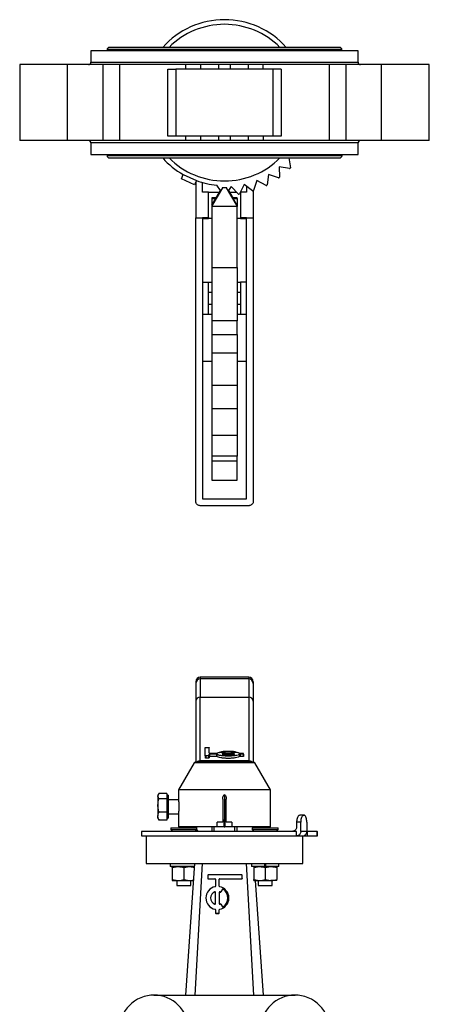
# Model space of a CAD drawing. Header units: millimetres. Extents: x 497 to 1461, y -142 to 737.
# Tile 5 of 26: x 815 to 992, y 309 to 737. Entities that reach past the tile are written whole.
import ezdxf

# ---------------------------------------------------------------- set-up
doc = ezdxf.new("R2010")
doc.units = ezdxf.units.MM

msp = doc.modelspace()

# ---------------------------------------------------------------- linework, layer by layer
at = {"color": 7, "linetype": 'Continuous', "lineweight": 25}
for p, q in [((845.45, 723.19), (845.45, 718.19)), ((961.45, 723.19), (845.45, 723.19)), ((852.45, 723.69), (852.45, 723.19)), ((953.45, 724.69), (853.45, 724.69)), ((954.45, 723.19), (954.45, 723.69)), ((961.45, 718.19), (961.45, 723.19)), ((814.54, 717.19), (814.54, 684.19)), ((835.28, 717.19), (814.54, 717.19)), ((835.28, 684.19), (835.28, 717.19)), ((850.81, 717.19), (835.28, 717.19)), ((850.81, 684.19), (850.81, 717.19)), ((857.83, 717.19), (850.81, 717.19)), ((857.83, 717.19), (857.83, 684.19)), ((886.69, 717.19), (857.83, 717.19)), ((878.81, 686.19), (878.81, 715.19)), ((878.81, 715.19), (882.28, 715.19)), ((882.28, 715.19), (882.28, 686.19)), ((924.61, 715.19), (882.28, 715.19)), ((886.69, 715.19), (886.69, 717.19)), ((893.12, 717.19), (886.69, 717.19)), ((893.12, 715.19), (893.12, 717.19)), ((900.86, 717.19), (893.12, 717.19)), ((900.86, 717.19), (900.86, 715.19)), ((906.03, 717.19), (900.86, 717.19)), ((906.03, 715.19), (906.03, 717.19)), ((913.77, 717.19), (906.03, 717.19)), ((913.77, 717.19), (913.77, 715.19)), ((920.21, 717.19), (913.77, 717.19)), ((920.21, 715.19), (920.21, 717.19)), ((949.06, 717.19), (920.21, 717.19)), ((928.09, 715.19), (924.61, 715.19)), ((924.61, 686.19), (924.61, 715.19)), ((928.09, 715.19), (928.09, 686.19)), ((949.06, 684.19), (949.06, 717.19)), ((956.09, 717.19), (949.06, 717.19)), ((956.09, 717.19), (956.09, 684.19)), ((971.62, 717.19), (956.09, 717.19)), ((971.62, 684.19), (971.62, 717.19)), ((992.36, 717.19), (971.62, 717.19)), ((992.36, 684.19), (992.36, 717.19)), ((835.28, 684.19), (814.54, 684.19)), ((850.81, 684.19), (835.28, 684.19)), ((857.83, 684.19), (850.81, 684.19)), ((886.69, 684.19), (857.83, 684.19)), ((882.28, 686.19), (878.81, 686.19)), ((924.61, 686.19), (882.28, 686.19)), ((886.69, 684.19), (886.69, 686.19)), ((893.12, 684.19), (886.69, 684.19)), ((893.12, 684.19), (893.12, 686.19)), ((900.86, 684.19), (893.12, 684.19)), ((900.86, 686.19), (900.86, 684.19)), ((906.03, 684.19), (900.86, 684.19)), ((906.03, 684.19), (906.03, 686.19)), ((913.77, 684.19), (906.03, 684.19)), ((913.77, 686.19), (913.77, 684.19)), ((920.21, 684.19), (913.77, 684.19)), ((920.21, 686.19), (920.21, 684.19)), ((949.06, 684.19), (920.21, 684.19)), ((928.09, 686.19), (924.61, 686.19)), ((956.09, 684.19), (949.06, 684.19)), ((971.62, 684.19), (956.09, 684.19)), ((992.36, 684.19), (971.62, 684.19)), ((845.45, 683.19), (845.45, 678.19)), ((961.45, 678.19), (961.45, 683.19)), ((845.45, 678.19), (961.45, 678.19)), ((852.45, 678.19), (852.45, 677.69)), ((853.45, 676.69), (953.46, 676.69)), ((931.31, 676.69), (932.04, 672.45)), ((954.46, 677.69), (954.46, 678.19)), ((931.69, 672.1), (927.21, 672.87)), ((927.21, 672.87), (927.27, 668.32)), ((884.71, 667.65), (885.55, 669.46)), ((890.43, 665), (884.71, 667.65)), ((885.55, 669.46), (891.27, 666.82)), ((917.45, 666.89), (916.1, 662.55)), ((921.48, 664.77), (917.45, 666.89)), ((922.57, 669.5), (921.91, 665)), ((926.87, 668.04), (922.57, 669.5)), ((891.27, 666.82), (890.43, 665)), ((890.95, 666.13), (890.95, 650.69)), ((893.95, 661.8), (893.95, 665.97)), ((902.62, 663.64), (897.95, 655.87)), ((901.77, 662.53), (900.13, 664.85)), ((902.62, 663.95), (902.62, 663.64)), ((904.28, 663.64), (902.62, 663.64)), ((904.28, 663.64), (904.28, 663.95)), ((908.95, 655.87), (904.28, 663.64)), ((906.32, 664.22), (905.13, 662.53)), ((909.49, 660.96), (906.32, 664.22)), ((911.99, 665.12), (909.98, 661.04)), ((915.64, 662.4), (911.99, 665.12)), ((912.95, 664.4), (912.95, 661.8)), ((896.45, 661.8), (893.95, 661.8)), ((896.45, 650.87), (896.45, 661.8)), ((896.45, 661.8), (901.31, 661.8)), ((899.88, 659.43), (897.95, 659.43)), ((897.95, 659.43), (897.95, 659)), ((897.95, 656.22), (899.62, 659)), ((897.95, 659), (899.62, 659)), ((897.95, 659), (897.95, 656.22)), ((899.62, 659), (901.76, 662.55)), ((905.14, 662.55), (907.28, 659)), ((905.59, 661.8), (908.67, 661.8)), ((908.95, 659.43), (907.01, 659.43)), ((908.95, 656.22), (907.28, 659)), ((907.28, 659), (908.95, 659)), ((908.95, 659), (908.95, 659.43)), ((908.95, 659), (908.95, 656.22)), ((910.36, 661.8), (910.45, 661.8)), ((912.95, 661.8), (910.45, 661.8)), ((910.45, 661.8), (910.45, 650.87)), ((915.95, 662.37), (915.95, 650.69)), ((897.95, 656.22), (897.95, 655.87)), ((897.95, 655.87), (897.95, 655.66)), ((908.95, 655.66), (897.95, 655.66)), ((897.95, 655.66), (897.95, 629.17)), ((908.95, 656.22), (908.95, 655.87)), ((908.95, 655.87), (908.95, 655.66)), ((908.95, 629.17), (908.95, 655.66)), ((890.95, 650.69), (893.95, 650.69)), ((890.95, 527.69), (890.95, 650.69)), ((893.95, 650.87), (896.45, 650.87)), ((893.95, 650.69), (893.95, 650.87)), ((893.95, 650.69), (893.95, 528.69)), ((893.95, 650.36), (896.45, 650.36)), ((896.45, 650.87), (896.45, 650.36)), ((897.95, 650.36), (896.45, 650.36)), ((910.45, 650.36), (908.95, 650.36)), ((910.45, 650.87), (910.45, 650.36)), ((910.45, 650.87), (912.95, 650.87)), ((910.45, 650.36), (912.95, 650.36)), ((912.95, 650.87), (912.95, 650.69)), ((912.95, 650.69), (915.95, 650.69)), ((912.95, 528.69), (912.95, 650.69)), ((915.95, 650.69), (915.95, 527.69)), ((897.95, 629.17), (908.95, 629.17)), ((897.95, 629.17), (897.95, 605.97)), ((908.95, 629.17), (908.95, 605.97)), ((893.95, 622.68), (896.45, 622.68)), ((896.45, 608.71), (896.45, 622.68)), ((896.45, 622.68), (897.95, 622.68)), ((908.95, 622.68), (910.45, 622.68)), ((910.45, 622.68), (910.45, 608.71)), ((912.95, 622.68), (910.45, 622.68)), ((897.95, 618.19), (896.45, 618.19)), ((910.45, 618.19), (908.95, 618.19)), ((896.45, 613.19), (897.95, 613.19)), ((908.95, 613.19), (910.45, 613.19)), ((896.45, 608.71), (893.95, 608.71)), ((897.95, 608.71), (896.45, 608.71)), ((910.45, 608.71), (908.95, 608.71)), ((912.95, 608.71), (910.45, 608.71)), ((908.95, 605.97), (897.95, 605.97)), ((897.95, 605.97), (897.95, 600.01)), ((908.95, 600.01), (908.95, 605.97)), ((897.95, 600.01), (908.95, 600.01)), ((897.95, 600.01), (897.95, 592.13)), ((908.95, 600.01), (908.95, 592.13)), ((897.95, 592.13), (908.95, 592.13)), ((897.95, 592.13), (897.95, 578.06)), ((908.95, 592.13), (908.95, 578.06)), ((897.95, 578.06), (908.95, 578.06)), ((897.95, 578.06), (897.95, 567.94)), ((908.95, 578.06), (908.95, 567.94)), ((897.95, 567.94), (908.95, 567.94)), ((897.95, 567.94), (897.95, 556.3)), ((908.95, 567.94), (908.95, 556.3)), ((897.95, 556.3), (908.95, 556.3)), ((897.95, 556.3), (897.95, 547.18)), ((908.95, 556.3), (908.95, 547.18)), ((908.95, 547.18), (897.95, 547.18)), ((897.95, 547.18), (897.95, 545.02)), ((908.95, 545.02), (908.95, 547.18)), ((908.95, 545.02), (897.95, 545.02)), ((897.95, 545.02), (897.95, 536.82)), ((908.95, 536.82), (908.95, 545.02)), ((897.95, 536.82), (908.95, 536.82)), ((893.95, 528.69), (912.95, 528.69)), ((913.95, 525.69), (892.95, 525.69)), ((913.95, 451.28), (892.95, 451.28)), ((892.95, 450.51), (892.95, 442.54)), ((913.95, 450.51), (892.95, 450.51)), ((913.95, 450.51), (913.95, 442.54)), ((892.95, 415.02), (892.95, 442.54)), ((892.95, 442.54), (913.95, 442.54)), ((913.95, 442.54), (913.95, 415.02)), ((895.08, 417.19), (895.08, 420.64)), ((895.29, 420.69), (896.54, 420.69)), ((896.75, 418.25), (896.75, 420.64)), ((892.95, 415.02), (913.95, 415.02)), ((892.95, 414.34), (892.95, 415.02)), ((895.08, 417.19), (895.08, 416.21)), ((896.54, 417.15), (895.29, 417.15)), ((895.29, 417.15), (895.29, 416.17)), ((896.54, 416.17), (895.29, 416.17)), ((896.54, 417.15), (896.54, 416.17)), ((896.75, 417.19), (896.75, 417.79)), ((896.75, 417.19), (896.75, 416.21)), ((896.96, 418.2), (899.98, 418.2)), ((899.98, 417.84), (896.96, 417.84)), ((896.96, 417.84), (896.96, 416.86)), ((899.98, 416.86), (896.96, 416.86)), ((899.98, 417.84), (899.98, 416.86)), ((900.19, 417.8), (900.19, 416.82)), ((902.38, 418.36), (901.3, 418.51)), ((902.39, 418.27), (902.47, 418.3)), ((907.58, 418.2), (902.58, 418.2)), ((902.58, 417.84), (907.58, 417.84)), ((907.7, 418.3), (907.78, 418.27)), ((908.87, 418.51), (907.78, 418.36)), ((909.98, 417.8), (909.98, 416.82)), ((910.19, 418.2), (911.54, 418.2)), ((911.54, 417.84), (910.19, 417.84)), ((910.19, 417.84), (910.19, 416.86)), ((911.54, 416.86), (910.19, 416.86)), ((911.54, 417.84), (911.54, 416.86)), ((911.75, 417.88), (911.75, 418.02)), ((911.75, 417.88), (911.75, 416.91)), ((913.95, 415.02), (913.95, 414.34)), ((890.31, 414.09), (883.45, 402.33)), ((923.45, 402.33), (916.59, 414.09)), ((883.45, 402.33), (883.45, 397.98)), ((923.45, 402.33), (883.45, 402.33)), ((923.45, 386.33), (923.45, 402.33)), ((874.83, 400.43), (874.57, 399.98)), ((874.57, 399.98), (874.57, 399.57)), ((874.57, 399.57), (874.57, 395.56)), ((878.44, 400.72), (875.01, 400.72)), ((878.44, 398.42), (875.01, 398.42)), ((878.44, 400.72), (878.44, 399.57)), ((878.94, 399.98), (878.44, 399.98)), ((878.44, 399.57), (878.44, 398.42)), ((878.44, 398.42), (878.44, 395.56)), ((878.94, 399.98), (878.94, 399.57)), ((878.94, 399.57), (878.94, 389.98)), ((883.45, 397.98), (878.94, 397.98)), ((902.7, 398.23), (902.7, 389.04)), ((903.45, 400.26), (903.45, 388.58)), ((904.2, 389.04), (904.2, 398.23)), ((875.01, 392.69), (874.57, 395.56)), ((874.57, 395.56), (874.57, 390.97)), ((878.44, 395.56), (878.44, 392.69)), ((875.01, 389.25), (874.57, 390.97)), ((874.57, 389.98), (874.57, 390.97)), ((874.57, 389.98), (874.83, 389.53)), ((874.87, 389.55), (875.01, 389.25)), ((878.44, 392.69), (875.01, 392.69)), ((878.44, 389.25), (875.01, 389.25)), ((878.44, 392.69), (878.44, 390.97)), ((878.44, 390.97), (878.44, 389.25)), ((878.44, 389.98), (878.94, 389.98)), ((878.94, 391.98), (883.45, 391.98)), ((883.45, 391.98), (883.45, 386.33)), ((902.7, 389.04), (902.7, 388.33)), ((904.2, 388.33), (904.2, 389.04)), ((937.92, 391.33), (936.13, 391.33)), ((937.92, 391.33), (938.03, 391.33)), ((880.14, 385.83), (880.14, 385.18)), ((880.14, 385.83), (891.44, 385.83)), ((880.14, 385.18), (880.99, 384.33)), ((880.14, 385.18), (891.44, 385.18)), ((900.32, 386.33), (883.45, 386.33)), ((884.71, 386.33), (884.71, 385.83)), ((890.59, 384.33), (891.44, 385.18)), ((891.27, 386.33), (891.3, 385.83)), ((891.44, 385.18), (891.44, 385.83)), ((897.95, 386.33), (897.95, 384.33)), ((898.95, 384.33), (898.95, 386.33)), ((900.32, 386.33), (900.32, 388.33)), ((902.7, 388.33), (900.32, 388.33)), ((903.27, 386.33), (900.32, 386.33)), ((903.27, 386.33), (903.27, 388.66)), ((903.27, 386.33), (903.63, 386.33)), ((903.63, 388.66), (903.63, 386.33)), ((906.57, 386.33), (903.63, 386.33)), ((906.57, 388.33), (904.2, 388.33)), ((906.57, 388.33), (906.57, 386.33)), ((923.45, 386.33), (906.57, 386.33)), ((907.95, 384.33), (907.95, 386.33)), ((908.95, 384.33), (908.95, 386.33)), ((915.46, 385.83), (915.46, 385.18)), ((915.46, 385.83), (921.92, 385.83)), ((915.46, 385.18), (916.31, 384.33)), ((915.46, 385.18), (921.92, 385.18)), ((921.92, 385.83), (926.76, 385.83)), ((921.92, 385.18), (926.76, 385.18)), ((925.91, 384.33), (926.76, 385.18)), ((926.76, 385.18), (926.76, 385.83)), ((936.55, 388.33), (934.76, 388.33)), ((934.76, 388.33), (934.76, 386.33)), ((936.55, 384.33), (936.55, 388.33)), ((939.16, 388.33), (939.16, 384.33)), ((867.45, 384.33), (867.45, 382.33)), ((934.76, 384.33), (867.45, 384.33)), ((867.45, 382.33), (934.76, 382.33)), ((869.45, 382.33), (869.45, 370.33)), ((934.76, 382.33), (934.76, 384.33)), ((934.76, 382.33), (937.28, 382.33)), ((939.16, 384.33), (936.55, 384.33)), ((937.28, 382.33), (939.3, 382.33)), ((937.45, 370.33), (937.45, 382.33)), ((939.3, 384.33), (939.16, 384.33)), ((939.3, 384.33), (939.3, 382.33)), ((943.64, 384.33), (939.3, 384.33)), ((939.3, 382.33), (943.64, 382.33)), ((943.64, 382.33), (943.64, 384.33)), ((943.64, 384.33), (943.77, 384.33)), ((943.64, 382.33), (943.77, 382.33)), ((943.77, 382.33), (943.77, 384.33)), ((869.45, 370.33), (937.45, 370.33)), ((879.87, 370.33), (879.87, 369.03)), ((890.45, 369.03), (879.87, 369.03)), ((880.77, 368.59), (883.27, 369.03)), ((880.77, 368.59), (880.77, 363.38)), ((885.77, 368.59), (888.27, 369.03)), ((885.77, 368.59), (885.77, 363.38)), ((890.45, 370.33), (886.48, 313.25)), ((890.65, 313.24), (893.95, 370.33)), ((916.25, 313.24), (912.95, 370.33)), ((915.23, 370.33), (915.23, 369.03)), ((920.8, 369.03), (915.23, 369.03)), ((916.13, 368.59), (918.63, 369.03)), ((916.13, 368.59), (916.13, 363.38)), ((920.8, 370.33), (920.8, 369.03)), ((921.45, 369.03), (920.8, 369.03)), ((921.13, 368.59), (923.63, 369.03)), ((921.13, 368.59), (921.13, 363.38)), ((921.45, 369.03), (921.45, 370.33)), ((927.03, 369.03), (921.45, 369.03)), ((926.13, 368.59), (926.13, 363.38)), ((927.03, 369.03), (927.03, 370.33)), ((880.77, 363.38), (883.27, 362.93)), ((885.77, 363.38), (888.27, 362.93)), ((896.19, 365.19), (896.19, 363.94)), ((896.19, 363.94), (896.19, 363.92)), ((910.98, 365.4), (896.39, 365.4)), ((896.39, 363.74), (899.31, 363.74)), ((896.39, 363.74), (896.39, 363.71)), ((896.39, 363.71), (899.31, 363.71)), ((899.31, 363.74), (899.31, 363.71)), ((899.52, 363.53), (899.52, 360.51)), ((901.19, 360.51), (901.19, 363.53)), ((901.39, 363.74), (910.98, 363.74)), ((901.39, 363.74), (901.39, 363.71)), ((901.39, 363.71), (910.98, 363.71)), ((910.98, 363.74), (910.98, 363.71)), ((911.19, 363.94), (911.19, 365.19)), ((911.19, 363.94), (911.19, 363.92)), ((916.13, 363.38), (918.63, 362.93)), ((921.13, 363.38), (923.63, 362.93)), ((880.77, 362.93), (883.27, 362.93)), ((882.79, 362.93), (882.79, 360.83)), ((882.79, 360.83), (888.79, 360.83)), ((883.27, 362.93), (888.27, 362.93)), ((888.27, 362.93), (889.99, 362.93)), ((888.79, 360.83), (888.79, 362.93)), ((902.54, 359.19), (901.91, 358.1)), ((902.54, 359.16), (901.91, 358.08)), ((902.54, 359.19), (902.54, 359.16)), ((902.83, 359.26), (902.83, 359.23)), ((916.13, 362.93), (918.63, 362.93)), ((920.42, 313.25), (916.96, 362.93)), ((918.11, 362.93), (918.11, 360.83)), ((918.11, 360.83), (921.54, 360.83)), ((918.63, 362.93), (923.63, 362.93)), ((921.54, 360.83), (924.11, 360.83)), ((926.13, 362.93), (923.63, 362.93)), ((924.11, 360.83), (924.11, 362.93)), ((895.35, 355.4), (895.35, 355.38)), ((899.23, 358.1), (899.23, 358.07)), ((899.52, 352.91), (899.52, 357.9)), ((901.19, 357.9), (901.19, 352.91)), ((901.47, 358.1), (901.47, 358.07)), ((901.64, 358.02), (901.64, 358)), ((901.91, 358.1), (901.91, 358.08)), ((905.35, 355.38), (905.35, 355.4)), ((901.91, 352.71), (902.54, 351.62)), ((899.35, 350.51), (899.35, 350.48)), ((899.52, 350.3), (899.52, 348.95)), ((899.52, 348.95), (899.52, 348.92)), ((899.73, 348.74), (899.73, 348.71)), ((899.73, 348.74), (900.98, 348.74)), ((899.73, 348.71), (900.98, 348.71)), ((900.98, 348.74), (900.98, 348.71)), ((901.19, 348.95), (901.19, 350.3)), ((901.19, 348.95), (901.19, 348.92)), ((901.35, 350.51), (901.35, 350.48)), ((872.83, 313.24), (934.06, 313.24))]:
    msp.add_line(p, q, dxfattribs=at)
at = {"color": 8, "linetype": 'Continuous', "lineweight": 25}
for p, q in [((954.45, 723.69), (852.45, 723.69)), ((845.45, 718.19), (961.45, 718.19)), ((961.45, 683.19), (845.45, 683.19)), ((852.45, 677.69), (954.46, 677.69)), ((897.95, 588.25), (893.95, 588.25)), ((912.95, 588.25), (908.95, 588.25)), ((892.95, 451.28), (892.95, 450.51)), ((913.95, 451.28), (913.95, 450.51)), ((916.59, 414.09), (890.31, 414.09))]:
    msp.add_line(p, q, dxfattribs=at)
at = {"color": 7, "linetype": 'Continuous', "lineweight": 25}
for centre, radius, start, end in [((903.45, 700.69), 36, 41.8103, 138.1897), ((903.45, 700.69), 34, 44.9009, 135.0991), ((853.45, 723.69), 1, 90, 180), ((953.45, 723.69), 1, 0, 90), ((844.45, 718.19), 1, 270, 0), ((962.45, 718.19), 1, 180, 270), ((844.45, 683.19), 1, 0, 90), ((962.45, 683.19), 1, 90, 180), ((853.45, 677.69), 1, 180, 270), ((903.45, 700.69), 36, 221.8103, 240.1801), ((903.45, 700.69), 34, 224.9009, 270), ((903.45, 700.69), 34, 270, 315.0991), ((953.46, 677.69), 1, 270, 0), ((931.74, 672.4), 0.3, 260.2659, 9.7341), ((926.97, 668.32), 0.3, 251.2659, 0.7341), ((903.45, 700.69), 36, 250.2197, 264.7156), ((921.62, 665.04), 0.3, 242.2659, 351.7341), ((909.71, 661.17), 0.3, 224.2659, 333.7341), ((915.81, 662.64), 0.3, 233.2659, 342.7341), ((892.95, 449.28), 2, 90, 180), ((892.95, 448.52), 2, 89.9422, 179.9421), ((913.95, 449.28), 2, 360, 90), ((913.95, 448.52), 2, 0.0579, 90.0578), ((892.8, 440.68), 1.86, 85.4205, 174.5356), ((914.1, 440.68), 1.86, 5.4644, 94.5795), ((890.74, 413.84), 0.5, 90, 149.7436), ((916.16, 413.84), 0.5, 30.2564, 90), ((896.39, 365.19), 0.208, 89.9903, 179.9903), ((896.39, 363.94), 0.208, 180.0097, 270.0097), ((896.39, 363.92), 0.208, 180.0097, 270.0097), ((899.31, 363.53), 0.208, 0.0097, 90.0097), ((899.31, 363.5), 0.208, 0.0097, 90.0097), ((901.39, 363.53), 0.208, 89.9903, 179.9903), ((901.39, 363.5), 0.208, 89.9903, 179.9903), ((910.98, 365.19), 0.208, 0.0097, 90.0097), ((910.98, 363.94), 0.208, 269.9903, 359.9903), ((910.98, 363.92), 0.208, 269.9903, 359.9903), ((900.35, 355.4), 5, 101.5214, 258.4786), ((899.31, 360.51), 0.208, 281.525, 359.9928), ((901.39, 360.51), 0.208, 180.0072, 258.475), ((900.35, 355.4), 5, 281.5214, 78.4786), ((902.72, 359.08), 0.208, 57.278, 149.9837), ((902.72, 359.06), 0.208, 57.278, 149.9837), ((900.35, 355.4), 4.58, 302.7143, 57.2857), ((900.35, 355.38), 4.58, 0.0033, 57.2837), ((900.35, 355.38), 5, 180.0066, 258.4755), ((900.35, 355.4), 2.92, 112.6039, 247.3961), ((900.35, 355.38), 2.92, 112.6068, 179.995), ((899.31, 357.9), 0.208, 0.0147, 112.6231), ((899.31, 357.88), 0.208, 0.0147, 112.6231), ((901.39, 357.9), 0.208, 67.3769, 179.9853), ((901.39, 357.88), 0.208, 67.3769, 179.9853), ((900.35, 355.38), 5, 281.5245, 359.9934), ((900.35, 355.4), 2.92, 63.8303, 67.3871), ((900.35, 355.38), 2.92, 63.8303, 67.3871), ((901.73, 358.21), 0.208, 243.8277, 329.984), ((901.73, 358.18), 0.208, 243.8277, 329.984), ((899.31, 352.91), 0.208, 247.3769, 359.9853), ((901.39, 352.91), 0.208, 180.0147, 292.6231), ((900.35, 355.41), 2.92, 292.6129, 296.1697), ((901.73, 352.6), 0.208, 30.016, 116.1723), ((902.72, 351.73), 0.208, 210.0163, 302.722), ((899.31, 350.3), 0.208, 0.0072, 78.475), ((899.31, 350.28), 0.208, 0.0072, 78.475), ((899.73, 348.95), 0.208, 180.0097, 270.0097), ((899.73, 348.92), 0.208, 180.0097, 270.0097), ((900.98, 348.95), 0.208, 269.9903, 359.9903), ((900.98, 348.92), 0.208, 269.9903, 359.9903), ((901.39, 350.3), 0.208, 101.525, 179.9928), ((901.39, 350.28), 0.208, 101.525, 179.9928), ((872.83, 298.24), 15, 22.5, 202.5), ((934.06, 298.24), 15, 337.5, 157.5)]:
    msp.add_arc(centre, radius, start, end, dxfattribs=at)
at = {"color": 8, "linetype": 'Continuous', "lineweight": 25}
for centre, start, end in [((892.95, 413.01), 89.8895, 138.2721), ((913.95, 413.01), 41.9329, 90.0933)]:
    msp.add_arc(centre, 2.01, start, end, dxfattribs=at)
at = {"color": 7, "linetype": 'Continuous', "lineweight": 25}
for centre, major_axis, start_param, end_param in [((903.7, 384.99), (-0.89, 4.58), 5.622847, 6.74753), ((903.2, 384.99), (0.89, 4.58), 5.818841, 6.943523)]:
    msp.add_ellipse(centre, major_axis=major_axis, ratio=0.097876, start_param=start_param, end_param=end_param, dxfattribs=at)
for points, knots in [([(892.95, 525.69), (892.73, 525.72), (892.3, 525.76), (891.72, 526.08), (891.27, 526.55), (890.99, 527.12), (890.96, 527.52), (890.95, 527.69)], [0, 0, 0, 0, 0.201852, 0.403542, 0.609736, 0.825678, 1, 1, 1, 1]), ([(915.95, 527.69), (915.93, 527.46), (915.88, 526.99), (915.51, 526.38), (914.96, 525.93), (914.41, 525.72), (914.06, 525.7), (913.95, 525.69)], [0, 0, 0, 0, 0.227979, 0.456102, 0.679476, 0.892407, 1, 1, 1, 1]), ([(890.95, 449.2), (890.95, 449.23), (890.95, 449.39), (890.95, 448.92), (890.95, 448.52)], [0, 0, 0, 0, 0.1606889, 1, 1, 1, 1]), ([(915.95, 449.2), (915.95, 449.23), (915.95, 449.39), (915.95, 448.92), (915.95, 448.52)], [0, 0, 0, 0, 0.160689, 1, 1, 1, 1]), ([(890.95, 448.52), (890.95, 448.31), (890.95, 447.9), (890.95, 446.29), (890.95, 444.02), (890.95, 441.91), (890.95, 440.86)], [0, 0, 0, 0, 0.24897, 0.5, 0.75103, 1, 1, 1, 1]), ([(915.95, 448.52), (915.95, 448.31), (915.95, 447.9), (915.95, 446.29), (915.95, 444.02), (915.95, 441.91), (915.95, 440.86)], [0, 0, 0, 0, 0.24897, 0.5, 0.75103, 1, 1, 1, 1]), ([(890.95, 440.86), (890.95, 438.6), (890.95, 434.06), (890.95, 428.23), (890.95, 423.12), (890.95, 418.89), (890.95, 415.94), (890.95, 414.73), (890.95, 414.34)], [0, 0, 0, 0, 0.181506, 0.363547, 0.546021, 0.728489, 0.910533, 1, 1, 1, 1]), ([(915.95, 440.86), (915.95, 438.6), (915.95, 434.06), (915.95, 428.23), (915.95, 423.12), (915.95, 418.89), (915.95, 415.94), (915.95, 414.73), (915.95, 414.34)], [0, 0, 0, 0, 0.181506, 0.363547, 0.546021, 0.728489, 0.910533, 1, 1, 1, 1]), ([(895.08, 420.64), (895.09, 420.64), (895.09, 420.66), (895.14, 420.68), (895.21, 420.69), (895.27, 420.69), (895.29, 420.69)], [0, 0, 0, 0, 0.251064, 0.499257, 0.749447, 1, 1, 1, 1]), ([(896.54, 420.69), (896.57, 420.69), (896.62, 420.69), (896.69, 420.68), (896.74, 420.66), (896.75, 420.64), (896.75, 420.64)], [0, 0, 0, 0, 0.2523198, 0.5010154, 0.7506908, 1, 1, 1, 1]), ([(900.19, 418.24), (900.35, 418.36), (900.69, 418.61), (901.87, 418.92), (903.37, 419.13), (905.08, 419.2), (906.8, 419.13), (908.3, 418.92), (909.47, 418.61), (909.81, 418.36), (909.98, 418.24)], [0, 0, 0, 0, 0.124684, 0.249638, 0.374774, 0.500043, 0.625312, 0.750442, 0.875339, 1, 1, 1, 1]), ([(901.23, 418.58), (901.46, 418.65), (901.92, 418.79), (902.87, 418.95), (903.94, 419.05), (905.08, 419.09), (906.23, 419.05), (907.3, 418.95), (908.25, 418.79), (908.71, 418.65), (908.94, 418.58)], [0, 0, 0, 0, 0.124759, 0.249816, 0.374846, 0.500038, 0.6252, 0.750297, 0.875245, 1, 1, 1, 1]), ([(895.29, 417.15), (895.26, 417.15), (895.21, 417.15), (895.14, 417.16), (895.09, 417.18), (895.09, 417.19), (895.08, 417.19)], [0, 0, 0, 0, 0.25232, 0.501015, 0.750691, 1, 1, 1, 1]), ([(895.29, 416.17), (895.26, 416.17), (895.21, 416.17), (895.15, 416.18), (895.12, 416.19), (895.09, 416.2), (895.09, 416.21), (895.08, 416.21)], [0, 0, 0, 0, 0.25132, 0.49948, 0.622784, 0.74905, 1, 1, 1, 1]), ([(896.75, 417.19), (896.75, 417.19), (896.74, 417.18), (896.69, 417.16), (896.62, 417.15), (896.57, 417.15), (896.54, 417.15)], [0, 0, 0, 0, 0.251064, 0.499257, 0.749447, 1, 1, 1, 1]), ([(896.75, 416.21), (896.75, 416.21), (896.74, 416.2), (896.69, 416.18), (896.62, 416.17), (896.57, 416.17), (896.54, 416.17)], [0, 0, 0, 0, 0.2509343, 0.5000776, 0.7500393, 1, 1, 1, 1]), ([(896.75, 418.25), (896.75, 418.24), (896.76, 418.23), (896.81, 418.21), (896.88, 418.2), (896.93, 418.2), (896.96, 418.2)], [0, 0, 0, 0, 0.251064, 0.499257, 0.749447, 1, 1, 1, 1]), ([(896.96, 417.84), (896.93, 417.84), (896.88, 417.83), (896.81, 417.82), (896.76, 417.81), (896.75, 417.8), (896.75, 417.79)], [0, 0, 0, 0, 0.25232, 0.501015, 0.750691, 1, 1, 1, 1]), ([(896.96, 416.86), (896.93, 416.86), (896.88, 416.86), (896.82, 416.85), (896.78, 416.84), (896.76, 416.83), (896.75, 416.82), (896.75, 416.82)], [0, 0, 0, 0, 0.25132, 0.49948, 0.622784, 0.74905, 1, 1, 1, 1]), ([(899.98, 418.2), (900, 418.2), (900.05, 418.2), (900.11, 418.21), (900.16, 418.22), (900.18, 418.23), (900.19, 418.24)], [0, 0, 0, 0, 0.252409, 0.500619, 0.748296, 1, 1, 1, 1]), ([(900.19, 417.8), (900.18, 417.81), (900.16, 417.82), (900.11, 417.83), (900.05, 417.84), (900, 417.84), (899.98, 417.84)], [0, 0, 0, 0, 0.251274, 0.499049, 0.747152, 1, 1, 1, 1]), ([(900.19, 416.82), (900.18, 416.83), (900.16, 416.84), (900.12, 416.85), (900.05, 416.86), (900.01, 416.86), (899.98, 416.86)], [0, 0, 0, 0, 0.251144, 0.499793, 0.746306, 1, 1, 1, 1]), ([(909.98, 417.8), (909.81, 417.69), (909.47, 417.45), (908.3, 417.19), (906.8, 417.03), (905.08, 416.97), (903.37, 417.03), (901.87, 417.19), (900.7, 417.45), (900.36, 417.69), (900.19, 417.8)], [0, 0, 0, 0, 0.124684, 0.249638, 0.374774, 0.500043, 0.625312, 0.750442, 0.875339, 1, 1, 1, 1]), ([(909.98, 416.82), (909.81, 416.71), (909.48, 416.48), (908.3, 416.21), (906.8, 416.05), (905.08, 415.99), (903.37, 416.05), (901.87, 416.21), (900.69, 416.48), (900.35, 416.71), (900.19, 416.82)], [0, 0, 0, 0, 0.1249814, 0.2500307, 0.3750414, 0.5000432, 0.6250445, 0.7500488, 0.8750421, 1, 1, 1, 1]), ([(901.3, 418.51), (901.28, 418.51), (901.24, 418.52), (901.21, 418.53), (901.2, 418.54), (901.19, 418.55), (901.2, 418.56), (901.22, 418.57), (901.23, 418.58)], [0, 0, 0, 0, 0.251329, 0.37566, 0.500394, 0.624859, 0.749835, 1, 1, 1, 1]), ([(902.47, 418.3), (902.48, 418.31), (902.49, 418.32), (902.48, 418.34), (902.45, 418.35), (902.41, 418.36), (902.38, 418.36)], [0, 0, 0, 0, 0.252208, 0.499739, 0.74846, 1, 1, 1, 1]), ([(902.58, 418.2), (902.57, 418.2), (902.53, 418.2), (902.48, 418.21), (902.44, 418.21), (902.41, 418.22), (902.39, 418.23), (902.38, 418.24), (902.38, 418.26), (902.39, 418.26), (902.39, 418.27)], [0, 0, 0, 0, 0.126069, 0.251097, 0.375523, 0.500778, 0.624955, 0.749507, 0.873952, 1, 1, 1, 1]), ([(902.39, 417.78), (902.39, 417.78), (902.38, 417.79), (902.37, 417.8), (902.39, 417.81), (902.41, 417.82), (902.44, 417.83), (902.48, 417.83), (902.53, 417.84), (902.57, 417.84), (902.58, 417.84)], [0, 0, 0, 0, 0.126476, 0.249444, 0.373959, 0.499128, 0.622508, 0.749301, 0.870748, 1, 1, 1, 1]), ([(907.78, 417.78), (907.64, 417.72), (907.37, 417.61), (906.73, 417.49), (905.94, 417.42), (905.08, 417.39), (904.23, 417.42), (903.44, 417.49), (902.79, 417.61), (902.52, 417.72), (902.39, 417.78)], [0, 0, 0, 0, 0.124881, 0.249382, 0.374879, 0.499999, 0.625199, 0.750485, 0.875431, 1, 1, 1, 1]), ([(907.78, 418.27), (907.78, 418.26), (907.79, 418.26), (907.79, 418.24), (907.78, 418.23), (907.76, 418.22), (907.73, 418.21), (907.68, 418.21), (907.64, 418.2), (907.6, 418.2), (907.58, 418.2)], [0, 0, 0, 0, 0.126476, 0.249444, 0.373959, 0.499128, 0.622508, 0.749301, 0.870748, 1, 1, 1, 1]), ([(907.58, 417.84), (907.6, 417.84), (907.64, 417.84), (907.68, 417.83), (907.73, 417.83), (907.76, 417.82), (907.78, 417.81), (907.79, 417.8), (907.79, 417.79), (907.78, 417.78), (907.78, 417.78)], [0, 0, 0, 0, 0.126069, 0.251097, 0.375523, 0.500778, 0.624955, 0.749507, 0.873952, 1, 1, 1, 1]), ([(907.78, 418.36), (907.76, 418.36), (907.72, 418.35), (907.68, 418.34), (907.67, 418.32), (907.69, 418.31), (907.7, 418.3)], [0, 0, 0, 0, 0.253399, 0.500529, 0.749742, 1, 1, 1, 1]), ([(908.94, 418.58), (908.95, 418.57), (908.97, 418.56), (908.97, 418.55), (908.97, 418.54), (908.95, 418.53), (908.93, 418.52), (908.89, 418.51), (908.87, 418.51)], [0, 0, 0, 0, 0.2507643, 0.3749276, 0.4995748, 0.6240762, 0.7492417, 1, 1, 1, 1]), ([(909.98, 418.24), (909.99, 418.23), (910, 418.22), (910.05, 418.21), (910.12, 418.2), (910.16, 418.2), (910.19, 418.2)], [0, 0, 0, 0, 0.251274, 0.499049, 0.747152, 1, 1, 1, 1]), ([(910.19, 417.84), (910.16, 417.84), (910.12, 417.84), (910.05, 417.83), (910, 417.82), (909.99, 417.81), (909.98, 417.8)], [0, 0, 0, 0, 0.252409, 0.500619, 0.748296, 1, 1, 1, 1]), ([(910.19, 416.86), (910.16, 416.86), (910.12, 416.86), (910.05, 416.85), (910, 416.84), (909.99, 416.83), (909.98, 416.82)], [0, 0, 0, 0, 0.251786, 0.499709, 0.746947, 1, 1, 1, 1]), ([(911.54, 418.2), (911.57, 418.2), (911.62, 418.2), (911.69, 418.19), (911.74, 418.17), (911.75, 418.16), (911.75, 418.16)], [0, 0, 0, 0, 0.25232, 0.501015, 0.750691, 1, 1, 1, 1]), ([(911.75, 417.88), (911.75, 417.88), (911.74, 417.86), (911.69, 417.85), (911.62, 417.84), (911.57, 417.84), (911.54, 417.84)], [0, 0, 0, 0, 0.251064, 0.499257, 0.749447, 1, 1, 1, 1]), ([(911.75, 416.91), (911.75, 416.9), (911.74, 416.89), (911.69, 416.87), (911.62, 416.86), (911.57, 416.86), (911.54, 416.86)], [0, 0, 0, 0, 0.250934, 0.500078, 0.750039, 1, 1, 1, 1]), ([(916.07, 414.34), (916.05, 414.34), (915.99, 414.34), (914.76, 414.34), (912.77, 414.34), (910.14, 414.34), (906.99, 414.34), (903.45, 414.34), (899.91, 414.34), (896.76, 414.34), (894.13, 414.34), (892.14, 414.34), (890.9, 414.34), (890.85, 414.34), (890.83, 414.34)], [0, 0, 0, 0, 0.06974, 0.158622, 0.243097, 0.324082, 0.410339, 0.5, 0.589661, 0.675918, 0.756903, 0.841378, 0.93026, 1, 1, 1, 1]), ([(874.57, 399.57), (874.62, 399.88), (874.69, 400.27), (874.96, 400.64), (875.01, 400.72)], [0, 0, 0, 0, 0.788999, 1, 1, 1, 1]), ([(875.01, 398.42), (874.83, 398.71), (874.59, 399.09), (874.57, 399.48), (874.57, 399.57)], [0, 0, 0, 0, 0.768151, 1, 1, 1, 1]), ([(874.57, 395.56), (874.57, 395.62), (874.57, 396.59), (874.8, 397.54), (875.01, 398.42)], [0, 0, 0, 0, 0.0702006, 1, 1, 1, 1]), ([(883.45, 397.88), (883.45, 397.89), (883.45, 397.93), (883.49, 397.66), (883.55, 397.11), (883.63, 396.29), (883.66, 395.54), (883.66, 395.1), (883.66, 394.98)], [0, 0, 0, 0, 0.070752, 0.282997, 0.496027, 0.711046, 0.926198, 1, 1, 1, 1]), ([(902.7, 398.23), (902.73, 398.69), (902.77, 399.29), (903.09, 399.93), (903.29, 400.16), (903.41, 400.24), (903.45, 400.26)], [0, 0, 0, 0, 0.602132, 0.797907, 0.943552, 1, 1, 1, 1]), ([(903.45, 400.26), (903.54, 400.19), (903.77, 400.01), (904.06, 399.43), (904.19, 398.8), (904.2, 398.35), (904.2, 398.23)], [0, 0, 0, 0, 0.152961, 0.38848, 0.844918, 1, 1, 1, 1]), ([(883.66, 394.98), (883.66, 394.66), (883.65, 394), (883.58, 393.13), (883.51, 392.47), (883.45, 392.09), (883.45, 392.09), (883.45, 392.09)], [0, 0, 0, 0, 0.213269, 0.426481, 0.641136, 0.856754, 1, 1, 1, 1]), ([(874.57, 390.97), (874.57, 391.01), (874.57, 391.59), (874.8, 392.16), (875.01, 392.69)], [0, 0, 0, 0, 0.0702006, 1, 1, 1, 1]), ([(936.13, 391.33), (935.99, 391.3), (935.7, 391.23), (935.29, 390.72), (934.97, 389.96), (934.79, 389.12), (934.77, 388.56), (934.76, 388.33)], [0, 0, 0, 0, 0.214104, 0.428208, 0.642433, 0.857075, 1, 1, 1, 1]), ([(937.92, 391.33), (937.77, 391.3), (937.48, 391.23), (937.07, 390.72), (936.75, 389.96), (936.57, 389.12), (936.55, 388.56), (936.55, 388.33)], [0, 0, 0, 0, 0.214165, 0.428328, 0.642602, 0.857249, 1, 1, 1, 1]), ([(939.16, 388.33), (939.15, 388.67), (939.13, 389.34), (938.95, 390.24), (938.67, 390.92), (938.35, 391.28), (938.12, 391.32), (938.03, 391.33)], [0, 0, 0, 0, 0.214548, 0.429098, 0.643588, 0.857845, 1, 1, 1, 1]), ([(885.58, 385.83), (885.57, 385.85), (885.55, 386.01), (885.55, 386.18), (885.55, 386.33)], [0, 0, 0, 0, 0.145765, 1, 1, 1, 1]), ([(891.43, 385.17), (891.44, 385.14), (891.49, 384.92), (891.66, 384.62), (891.89, 384.37), (892.05, 384.34), (892.11, 384.33)], [0, 0, 0, 0, 0.0536235, 0.4071754, 0.7620293, 1, 1, 1, 1]), ([(903.27, 388.66), (903.28, 388.64), (903.29, 388.6), (903.32, 388.57), (903.36, 388.56), (903.4, 388.56), (903.43, 388.57), (903.44, 388.58), (903.45, 388.58)], [0, 0, 0, 0, 0.313633, 0.488583, 0.63636, 0.78473, 0.921774, 1, 1, 1, 1]), ([(903.45, 388.58), (903.46, 388.58), (903.49, 388.56), (903.53, 388.56), (903.56, 388.57), (903.6, 388.59), (903.62, 388.62), (903.63, 388.65), (903.63, 388.66)], [0, 0, 0, 0, 0.153453, 0.307918, 0.450344, 0.622959, 0.884236, 1, 1, 1, 1]), ([(934.76, 386.33), (934.74, 386.11), (934.71, 385.66), (934.4, 385.06), (933.95, 384.61), (933.45, 384.37), (933.12, 384.34), (932.98, 384.33)], [0, 0, 0, 0, 0.214451, 0.428899, 0.643429, 0.858139, 1, 1, 1, 1]), ([(936.55, 384.33), (936.53, 384.11), (936.49, 383.66), (936.18, 383.06), (935.73, 382.61), (935.23, 382.37), (934.9, 382.34), (934.76, 382.33)], [0, 0, 0, 0, 0.214476, 0.42895, 0.643497, 0.858206, 1, 1, 1, 1]), ([(937.28, 382.33), (937.5, 382.35), (937.92, 382.4), (938.48, 382.74), (938.91, 383.25), (939.13, 383.81), (939.16, 384.18), (939.16, 384.33)], [0, 0, 0, 0, 0.214694, 0.429388, 0.644082, 0.858775, 1, 1, 1, 1]), ([(880.77, 368.59), (880.77, 368.65), (880.77, 368.91), (880.77, 368.98), (880.77, 369.03)], [0, 0, 0, 0, 0.257551, 1, 1, 1, 1]), ([(883.27, 369.03), (883.33, 369.03), (884.18, 369.02), (885, 368.8), (885.77, 368.59)], [0, 0, 0, 0, 0.070201, 1, 1, 1, 1]), ([(888.27, 369.03), (888.33, 369.03), (889.03, 369.03), (889.71, 368.84), (890.33, 368.67)], [0, 0, 0, 0, 0.08513, 1, 1, 1, 1]), ([(916.13, 369.03), (916.13, 369.03), (916.13, 369), (916.13, 368.76), (916.13, 368.59)], [0, 0, 0, 0, 0.2686336, 1, 1, 1, 1]), ([(918.63, 369.03), (918.69, 369.03), (919.53, 369.02), (920.36, 368.8), (921.13, 368.59)], [0, 0, 0, 0, 0.070201, 1, 1, 1, 1]), ([(923.63, 369.03), (923.69, 369.03), (924.53, 369.02), (925.36, 368.8), (926.13, 368.59)], [0, 0, 0, 0, 0.070201, 1, 1, 1, 1]), ([(926.13, 369.03), (926.13, 369.03), (926.13, 369), (926.13, 368.76), (926.13, 368.59)], [0, 0, 0, 0, 0.268634, 1, 1, 1, 1]), ([(880.77, 363.38), (880.77, 363.31), (880.77, 363.05), (880.77, 362.98), (880.77, 362.93)], [0, 0, 0, 0, 0.257551, 1, 1, 1, 1]), ([(883.27, 362.93), (883.33, 362.93), (884.18, 362.94), (885, 363.17), (885.77, 363.38)], [0, 0, 0, 0, 0.070201, 1, 1, 1, 1]), ([(916.13, 362.93), (916.13, 362.94), (916.13, 362.96), (916.13, 363.2), (916.13, 363.38)], [0, 0, 0, 0, 0.268634, 1, 1, 1, 1]), ([(918.63, 362.93), (918.69, 362.93), (919.53, 362.94), (920.36, 363.17), (921.13, 363.38)], [0, 0, 0, 0, 0.070201, 1, 1, 1, 1]), ([(923.63, 362.93), (923.69, 362.93), (924.53, 362.94), (925.36, 363.17), (926.13, 363.38)], [0, 0, 0, 0, 0.070201, 1, 1, 1, 1]), ([(926.13, 362.93), (926.13, 362.94), (926.13, 362.96), (926.13, 363.2), (926.13, 363.38)], [0, 0, 0, 0, 0.268634, 1, 1, 1, 1]), ([(888.27, 362.93), (888.33, 362.93), (888.9, 362.93), (889.46, 363.09), (889.95, 363.22)], [0, 0, 0, 0, 0.104322, 1, 1, 1, 1])]:
    msp.add_open_spline(points, degree=3, knots=knots, dxfattribs=at)
at = {"color": 8, "linetype": 'Continuous', "lineweight": 25}
for points, knots in [([(903.45, 414.44), (902.69, 414.44), (901.17, 414.44), (898.95, 414.4), (897.15, 414.36), (896.21, 414.35), (895.88, 414.35)], [0, 0, 0, 0, 0.277657, 0.559096, 0.845166, 1, 1, 1, 1]), ([(911.02, 414.35), (910.69, 414.35), (909.74, 414.36), (907.94, 414.4), (905.73, 414.44), (904.2, 414.44), (903.45, 414.44)], [0, 0, 0, 0, 0.154705, 0.441575, 0.722802, 1, 1, 1, 1])]:
    msp.add_open_spline(points, degree=3, knots=knots, dxfattribs=at)

doc.saveas('drawing.dxf')
